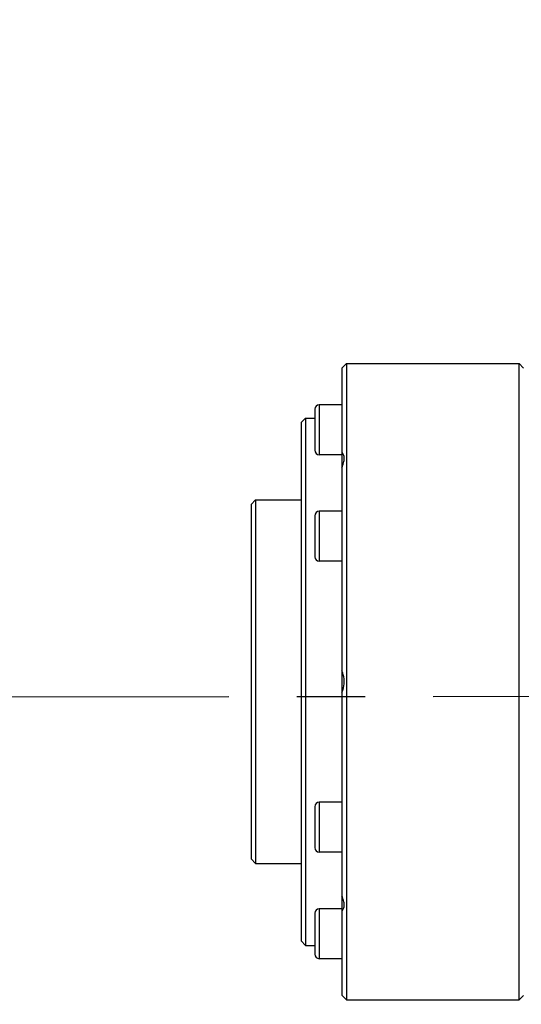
# Model space of a CAD drawing. Header units: millimetres. Extents: x 5828 to 6704, y 123 to 421.
# Tile 99 of 145: x 6553.99 to 6556.75, y 234.48 to 239.89. Entities that reach past the tile are written whole.
import ezdxf

# ---------------------------------------------------------------- set-up
doc = ezdxf.new("R2010")
doc.units = ezdxf.units.MM
doc.linetypes.add('CENTER', pattern=[0.6, 0.375, -0.075, 0.075, -0.075])
for name, color, linetype in [('中心线', 7, 'Continuous'), ('外形图', 7, 'Continuous'), ('尺寸标注', 7, 'Continuous'), ('运动范围', 7, 'Continuous')]:
    doc.layers.add(name, color=color, linetype=linetype)
doc.styles.add('微软雅黑', font='msyh.ttc', dxfattribs={"height": 1.5})
doc.dimstyles.new('尺寸标注_1_20比例', dxfattribs={"dimtxt": 1.5, "dimasz": 1.25, "dimexe": 0.5, "dimexo": 0.4, "dimgap": 0.5, "dimtad": 1, "dimdec": 1, "dimlfac": 20, "dimdsep": 46, "dimtxsty": '微软雅黑', "dimcen": 0.09, "dimadec": 0, "dimazin": 0, "dimtp": 0.01, "dimtm": 0.01, "dimtfac": 1, "dimtdec": 1, "dimtofl": 0, "dimtmove": 0, "dimatfit": 3, "dimfxl": 1, "dimtolj": 1, "dimarcsym": 0})

# ---------------------------------------------------------------- blocks, each defined once
blk = doc.blocks.new('*D1116')
at = {"layer": 'Defpoints', "color": 0}
for p in [(6584.311, 246.3126), (6624.6766, 244.0809), (6580.2667, 236.2503), (6631.9232, 236.2503), (6532.269, 236.1435)]:
    blk.add_point(p, dxfattribs=at)
at = {"layer": '尺寸标注', "color": 0, "lineweight": -2}
blk.add_arc((6579.9508, 236.1946), 11.0175, 16.50404, 173.55736, dxfattribs=at)
at = {"layer": '尺寸标注', "color": 0}
for points in [[(6590.3116, 239.2767), (6590.7172, 239.3722), (6590.8009, 238.1077)], [(6568.7949, 237.4424), (6569.2109, 237.4192), (6568.9333, 236.1828)]]:
    blk.add_solid(points, dxfattribs=at)
at = {"layer": '尺寸标注', "color": 0, "insert": (6578.8726, 248.4438), "char_height": 1.5, "attachment_point": 5, "rotation": 5.0307, "style": '微软雅黑'}
blk.add_mtext('\\A1;-\\A1;170%%d', dxfattribs=at)
blk = doc.blocks.new('*D1117')
at = {"layer": 'Defpoints', "color": 0}
for p in [(6580.2667, 236.2503), (6631.9232, 236.2503), (6532.269, 236.1435), (6624.6766, 228.4196), (6574.1823, 226.4549)]:
    blk.add_point(p, dxfattribs=at)
at = {"layer": '尺寸标注', "color": 0, "lineweight": -2}
blk.add_arc((6580.5787, 236.1952), 11.6528, 186.21047, 343.85092, dxfattribs=at)
at = {"layer": '尺寸标注', "color": 0}
for points in [[(6569.2023, 234.946), (6568.7862, 234.9232), (6568.9259, 236.1828)], [(6591.9747, 232.907), (6591.5688, 233.0013), (6592.0545, 234.1718)]]:
    blk.add_solid(points, dxfattribs=at)
at = {"layer": '尺寸标注', "color": 0, "insert": (6579.6801, 225.8605), "char_height": 1.5, "attachment_point": 5, "rotation": 355.0307, "style": '微软雅黑'}
blk.add_mtext('\\A1;+\\A1;170%%d', dxfattribs=at)

msp = doc.modelspace()

# ---------------------------------------------------------------- linework, layer by layer
at = {"layer": '中心线', "linetype": 'CENTER', "ltscale": 5}
msp.add_line((6532.269, 236.1435), (6631.9232, 236.2503), dxfattribs=at)
at = {"layer": '外形图', "color": 7, "linetype": 'Continuous'}
for p, q in [((6555.7667, 237.9743), (6555.7792, 237.9878)), ((6555.7792, 237.9878), (6555.7917, 238.0003)), ((6555.7917, 238.0003), (6555.7917, 234.5003)), ((6555.7917, 238.0003), (6556.7417, 238.0003)), ((6556.7417, 234.5003), (6556.7417, 238.0003)), ((6556.7667, 237.9753), (6556.7417, 238.0003)), ((6555.7667, 237.9742), (6555.7667, 237.5114)), ((6555.6417, 237.7734), (6555.6417, 237.4984)), ((6555.7667, 237.7734), (6555.6417, 237.7734)), ((6555.6167, 237.7484), (6555.6167, 237.5234)), ((6555.5417, 237.6753), (6555.5667, 237.7003)), ((6555.5417, 237.6753), (6555.5417, 234.8253)), ((6555.5667, 237.7003), (6555.5667, 234.8003)), ((6555.5667, 237.7003), (6555.6167, 237.7003)), ((6555.7667, 237.4984), (6555.6417, 237.4984)), ((6555.7667, 237.5084), (6555.7667, 234.9921)), ((6555.2667, 237.2253), (6555.2917, 237.2503)), ((6555.2667, 237.2253), (6555.2667, 235.2753)), ((6555.2917, 237.2503), (6555.2917, 235.2503)), ((6555.2917, 237.2503), (6555.5417, 237.2503)), ((6555.6417, 237.1878), (6555.6417, 236.9128)), ((6555.7667, 237.1878), (6555.6417, 237.1878)), ((6555.6167, 237.1628), (6555.6167, 236.9378)), ((6555.7667, 236.9128), (6555.6417, 236.9128)), ((6555.6167, 235.5628), (6555.6167, 235.3378)), ((6555.6417, 235.5878), (6555.6417, 235.3128)), ((6555.7667, 235.5878), (6555.6417, 235.5878)), ((6555.2667, 235.2753), (6555.2917, 235.2503)), ((6555.7667, 235.3128), (6555.6417, 235.3128)), ((6555.2917, 235.2503), (6555.5417, 235.2503)), ((6555.6167, 234.9771), (6555.6167, 234.7521)), ((6555.6417, 235.0021), (6555.6417, 234.7271)), ((6555.7667, 235.0021), (6555.6417, 235.0021)), ((6555.7667, 234.9892), (6555.7667, 234.5263)), ((6555.5417, 234.8253), (6555.5667, 234.8003)), ((6555.5667, 234.8003), (6555.6167, 234.8003)), ((6555.7667, 234.7271), (6555.6417, 234.7271)), ((6555.7792, 234.5128), (6555.7667, 234.5263)), ((6556.7667, 234.5253), (6556.7417, 234.5003)), ((6555.7792, 234.5128), (6555.7917, 234.5003)), ((6555.7917, 234.5003), (6556.7417, 234.5003))]:
    msp.add_line(p, q, dxfattribs=at)
for centre, start, end in [((6555.6417, 237.7484), 90, 180), ((6555.6417, 237.5234), 180, 270), ((6555.6417, 237.1628), 90, 180), ((6555.6417, 236.9378), 180, 270), ((6555.6417, 235.5628), 90, 180), ((6555.6417, 235.3378), 180, 270), ((6555.6417, 234.9771), 90, 180), ((6555.6417, 234.7521), 180, 270)]:
    msp.add_arc(centre, 0.025, start, end, dxfattribs=at)
for points, knots in [([(6555.7792, 237.4789), (6555.7792, 237.4854), (6555.7777, 237.4976), (6555.7708, 237.5079), (6555.7667, 237.5113)], [0, 0, 0, 0, 0.552624, 1, 1, 1, 1]), ([(6555.7667, 237.4273), (6555.7704, 237.4361), (6555.7764, 237.4529), (6555.7792, 237.4706), (6555.7792, 237.4789)], [0, 0, 0, 0, 0.536932, 1, 1, 1, 1]), ([(6555.7792, 236.2503), (6555.7792, 236.2555), (6555.7781, 236.2758), (6555.7728, 236.2959), (6555.7667, 236.3097)], [0, 0, 0, 0, 0.25799, 1, 1, 1, 1]), ([(6555.7667, 236.1909), (6555.7687, 236.1953), (6555.776, 236.2143), (6555.7792, 236.2348), (6555.7792, 236.2503)], [0, 0, 0, 0, 0.241088, 1, 1, 1, 1]), ([(6555.7792, 235.0217), (6555.7792, 235.0299), (6555.7764, 235.0477), (6555.7704, 235.0645), (6555.7667, 235.0732)], [0, 0, 0, 0, 0.463078, 1, 1, 1, 1]), ([(6555.7667, 234.9892), (6555.7708, 234.9926), (6555.7777, 235.003), (6555.7792, 235.0151), (6555.7792, 235.0217)], [0, 0, 0, 0, 0.447379, 1, 1, 1, 1])]:
    msp.add_open_spline(points, degree=3, knots=knots, dxfattribs=at)
at = {"layer": '运动范围'}
msp.add_arc((6580.2667, 236.2503), 45.095, 10, 350, dxfattribs=at)

# ---------------------------------------------------------------- dimensions: what is measured, and where the dimension line sits
at = {"layer": '尺寸标注'}
for base, line2, text, picture, middle in [((6584.311, 246.3126), ((6580.2667, 236.2503), (6624.6766, 244.0809)), '\\A1;-<>', '*D1116', (6578.8726, 248.4438)), ((6574.1823, 226.4549), ((6624.6766, 228.4196), (6580.2667, 236.2503)), '\\A1;+<>', '*D1117', (6579.6801, 225.8605))]:
    dim = msp.add_angular_dim_2l(base=base, line1=((6532.269, 236.1435), (6631.9232, 236.2503)), line2=line2, text=text, dimstyle='尺寸标注_1_20比例', override={"dimtxsty": '微软雅黑'}, dxfattribs=at)
    dim.commit()
    dim.dimension.update_dxf_attribs({"geometry": picture, "text_midpoint": middle})

doc.saveas('drawing.dxf')
